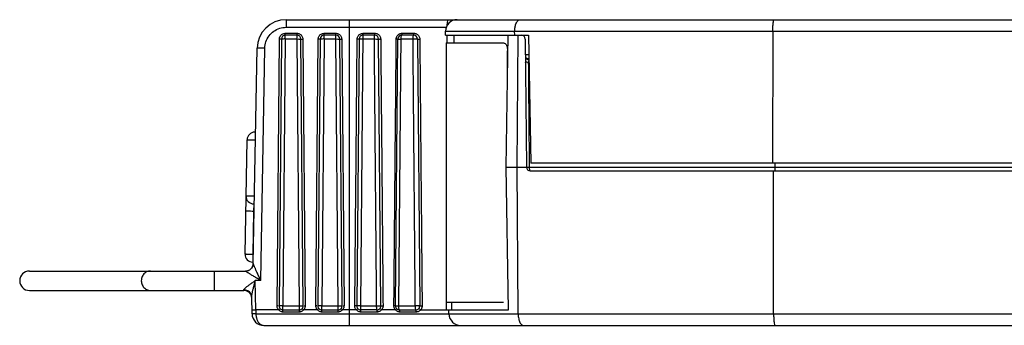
# Model space of a CAD drawing. Header units: inches. Extents: x 0 to 22, y 0 to 17.
# Tile 7 of 28: x 11 to 13.5, y 5.3 to 6.1. Entities that reach past the tile are written whole.
import ezdxf

# ---------------------------------------------------------------- set-up
doc = ezdxf.new("R2010")
doc.units = ezdxf.units.IN
doc.header["$LTSCALE"] = 1.21
doc.header["$MEASUREMENT"] = 0
doc.layers.get('0').update_dxf_attribs({"linetype": 'CONTINUOUS'})

msp = doc.modelspace()

# ---------------------------------------------------------------- linework, layer by layer
at = {"color": 7, "linetype": 'CONTINUOUS'}
for p, q in [((11.6719, 6.0858), (11.6719, 6.0662)), ((11.6719, 6.0858), (16.0825, 6.0858)), ((11.8347, 5.2978), (11.8347, 6.0858)), ((11.6719, 6.0662), (12.0843, 6.0662)), ((11.6486, 5.3479), (11.6546, 6.0359)), ((11.6596, 6.0359), (11.6536, 5.3479)), ((11.6696, 6.0359), (11.6636, 5.3479)), ((11.6696, 6.0359), (11.6696, 6.0507)), ((11.6696, 6.0507), (11.6998, 6.0507)), ((11.6998, 6.0458), (11.6696, 6.0458)), ((11.6998, 6.0359), (11.6696, 6.0359)), ((11.6998, 6.0359), (11.6998, 6.0507)), ((11.7058, 5.3479), (11.6998, 6.0359)), ((11.7158, 5.3479), (11.7098, 6.0359)), ((11.7148, 6.0359), (11.7208, 5.3479)), ((11.7486, 5.3479), (11.7546, 6.0359)), ((11.7596, 6.0359), (11.7536, 5.3479)), ((11.7696, 6.0359), (11.7636, 5.3479)), ((11.7696, 6.0359), (11.7696, 6.0507)), ((11.7696, 6.0507), (11.7998, 6.0507)), ((11.7998, 6.0458), (11.7696, 6.0458)), ((11.7998, 6.0359), (11.7696, 6.0359)), ((11.7998, 6.0359), (11.7998, 6.0507)), ((11.8058, 5.3479), (11.7998, 6.0359)), ((11.8158, 5.3479), (11.8098, 6.0359)), ((11.8148, 6.0359), (11.8208, 5.3479)), ((11.8596, 6.0359), (11.8536, 5.3479)), ((11.8989, 6.0359), (11.8691, 6.0359)), ((11.8998, 6.0458), (11.8696, 6.0458)), ((11.8698, 6.0507), (11.9002, 6.0507)), ((11.9158, 5.3479), (11.9098, 6.0359)), ((11.9536, 5.3479), (11.9596, 6.0359)), ((11.9977, 6.0359), (11.9679, 6.0359)), ((11.9998, 6.0458), (11.9696, 6.0458)), ((11.9704, 6.0507), (12.0008, 6.0507)), ((12.0098, 6.0359), (12.0158, 5.3479)), ((12.0821, 6.0458), (12.0822, 6.0561)), ((12.0821, 6.0458), (12.2961, 6.0458)), ((12.0822, 6.0561), (12.2602, 6.0561)), ((12.1043, 6.0258), (12.1045, 6.0458)), ((12.2386, 5.7058), (12.2436, 6.0458)), ((12.2602, 6.0564), (15.8286, 6.0564)), ((12.2603, 6.0458), (12.2602, 6.0561)), ((12.2663, 5.7058), (12.2689, 6.0458)), ((12.2875, 6.0359), (12.2904, 5.7057)), ((12.2961, 6.0458), (12.3019, 5.7158)), ((12.925, 6.0564), (12.9243, 5.7158)), ((11.5873, 5.4573), (11.5969, 6.0121)), ((11.6065, 5.4133), (11.6169, 6.0123)), ((12.0835, 6.0258), (12.0835, 5.3578)), ((12.0835, 6.0258), (12.2318, 6.0258)), ((12.242, 5.9393), (12.242, 6.0058)), ((12.2879, 5.9957), (12.297, 5.9957)), ((12.2922, 5.9858), (12.2917, 5.9859)), ((12.2917, 5.9859), (12.2917, 5.9859)), ((12.2917, 5.9859), (12.2942, 5.9857)), ((12.2925, 5.9858), (12.2922, 5.9858)), ((12.2924, 5.9858), (12.2972, 5.9858)), ((11.566, 5.4812), (11.5711, 5.7762)), ((11.5711, 5.7762), (11.5928, 5.7762)), ((12.244, 5.3378), (12.2386, 5.7058)), ((12.2386, 5.7058), (12.2903, 5.7058)), ((12.2692, 5.3273), (12.2663, 5.7058)), ((12.2985, 5.7057), (15.6345, 5.7057)), ((15.6325, 5.7158), (12.3019, 5.7158)), ((12.9305, 5.7158), (12.9305, 5.7057)), ((12.3004, 5.6958), (15.6346, 5.6958)), ((12.927, 5.3273), (12.9263, 5.6958)), ((11.5903, 5.6312), (11.5686, 5.6312)), ((11.5899, 5.6108), (11.5886, 5.6108)), ((11.5879, 5.5915), (11.586, 5.4801)), ((11.5896, 5.5915), (11.5879, 5.5915)), ((11.586, 5.4801), (11.586, 5.4608)), ((11.5877, 5.4801), (11.586, 5.4801)), ((11.5873, 5.4608), (11.586, 5.4608)), ((11.0108, 5.4378), (11.5673, 5.4378)), ((11.4865, 5.4378), (11.4865, 5.3878)), ((11.5673, 5.4377), (11.5673, 5.4378)), ((11.5938, 5.3378), (11.5925, 5.4133)), ((11.6065, 5.4133), (11.5925, 5.4133)), ((11.0108, 5.3878), (11.5632, 5.3878)), ((11.584, 5.3273), (11.5832, 5.371)), ((12.0835, 5.3578), (12.2318, 5.3578)), ((12.0983, 5.3378), (12.0985, 5.3578)), ((11.5938, 5.3378), (11.594, 5.3273)), ((11.6523, 5.3378), (11.5938, 5.3378)), ((11.594, 5.3273), (16.0845, 5.3273)), ((11.6636, 5.3329), (11.6636, 5.3479)), ((11.6636, 5.3479), (11.7058, 5.3479)), ((11.6636, 5.3378), (11.7058, 5.3378)), ((11.6636, 5.3329), (11.7058, 5.3329)), ((11.7058, 5.3329), (11.7058, 5.3479)), ((11.7523, 5.3378), (11.717, 5.3378)), ((11.7636, 5.3329), (11.7636, 5.3479)), ((11.7636, 5.3479), (11.8058, 5.3479)), ((11.7636, 5.3378), (11.8058, 5.3378)), ((11.7636, 5.3329), (11.8058, 5.3329)), ((11.8058, 5.3329), (11.8058, 5.3479)), ((11.8524, 5.3378), (11.817, 5.3378)), ((11.8632, 5.3479), (11.9049, 5.3479)), ((11.9058, 5.3378), (11.8636, 5.3378)), ((11.8638, 5.3329), (11.9062, 5.3329)), ((11.9531, 5.3378), (11.9175, 5.3378)), ((11.9619, 5.3479), (12.0036, 5.3479)), ((11.9636, 5.3378), (12.0058, 5.3378)), ((11.9644, 5.3329), (12.0068, 5.3329)), ((12.0182, 5.3378), (12.244, 5.3378)), ((12.0911, 5.3273), (12.0909, 5.3378)), ((11.614, 5.2978), (16.0845, 5.2978))]:
    msp.add_line(p, q, dxfattribs=at)
msp.add_lwpolyline([(12.2917, 5.9859), (12.2911, 5.9862), (12.2892, 5.9875)], dxfattribs=at)
for centre, radius, start, end in [((11.6719, 6.0108), 0.075, 89.9921, 179), ((12.1122, 6.0558), 0.03, 90, 179.5), ((11.6696, 6.0358), 0.01, 90, 179.5), ((11.6998, 6.0358), 0.01, 0.5, 90), ((11.7696, 6.0358), 0.01, 90, 179.5), ((11.7998, 6.0358), 0.01, 0.5, 90), ((11.8696, 6.0358), 0.01, 90, 179.5), ((11.8998, 6.0358), 0.01, 0.5, 90), ((11.9696, 6.0358), 0.01, 90, 179.5), ((11.9998, 6.0358), 0.01, 0.5, 90), ((12.2775, 6.0358), 0.01, 0.5, 90), ((11.5911, 5.7758), 0.02, 90, 179), ((12.3004, 5.7058), 0.01, 180.5, 270), ((11.5886, 5.6308), 0.02, 179, 270), ((11.586, 5.4808), 0.02, 179, 270), ((11.5673, 5.4578), 0.02, 270, 358.9994), ((11.0108, 5.4128), 0.025, 90, 270), ((11.5632, 5.3678), 0.02, 1, 90), ((11.614, 5.3278), 0.03, 181, 270), ((11.6636, 5.3478), 0.01, 179.5, 270), ((11.7058, 5.3478), 0.01, 270, 0.5), ((11.7636, 5.3478), 0.01, 179.5, 270), ((11.8058, 5.3478), 0.01, 270, 0.5), ((11.8636, 5.3478), 0.01, 179.5, 270), ((11.9058, 5.3478), 0.01, 270, 0.5), ((11.9636, 5.3478), 0.01, 179.5, 270), ((12.0058, 5.3478), 0.01, 270, 0.5), ((12.1211, 5.3278), 0.03, 181, 270)]:
    msp.add_arc(centre, radius, start, end, dxfattribs=at)
for points, knots in [([(12.0866, 6.0706), (12.0867, 6.0725), (12.0869, 6.0768), (12.0876, 6.0812), (12.0886, 6.0858), (12.0897, 6.0858)], [0, 0, 0, 0, 0.349471, 0.808642, 1, 1, 1, 1]), ([(12.2602, 6.0561), (12.2602, 6.0595), (12.2608, 6.0659), (12.2628, 6.0743), (12.2658, 6.0807), (12.2694, 6.0848), (12.2725, 6.0858), (12.2738, 6.0858)], [0, 0, 0, 0, 0.294142, 0.542339, 0.738618, 0.885658, 1, 1, 1, 1]), ([(12.925, 6.0564), (12.925, 6.0601), (12.9251, 6.067), (12.9256, 6.0766), (12.9266, 6.0816), (12.9272, 6.0858), (12.9281, 6.0858)], [0, 0, 0, 0, 0.379997, 0.700709, 0.915936, 1, 1, 1, 1]), ([(11.6169, 6.0123), (11.6171, 6.0179), (11.6191, 6.0293), (11.6271, 6.0446), (11.6394, 6.0566), (11.6549, 6.0644), (11.6663, 6.0662), (11.6719, 6.0662)], [0, 0, 0, 0, 0.199963, 0.399893, 0.599902, 0.799871, 1, 1, 1, 1]), ([(11.6546, 6.0359), (11.6546, 6.0367), (11.6547, 6.0384), (11.6554, 6.041), (11.6563, 6.0428), (11.6568, 6.0436)], [0, 0, 0, 0, 0.295239, 0.626577, 1, 1, 1, 1]), ([(11.6596, 6.0359), (11.6596, 6.0357), (11.6582, 6.0361), (11.657, 6.0357), (11.6554, 6.0359), (11.6546, 6.0359)], [0, 0, 0, 0, 0.134207, 0.500155, 1, 1, 1, 1]), ([(11.6568, 6.0436), (11.6574, 6.0446), (11.6589, 6.0465), (11.6618, 6.0488), (11.6642, 6.0498), (11.6655, 6.0502)], [0, 0, 0, 0, 0.307072, 0.642795, 1, 1, 1, 1]), ([(11.6696, 6.0359), (11.6679, 6.0359), (11.6647, 6.0363), (11.6623, 6.0354), (11.6596, 6.0364), (11.6596, 6.0359)], [0, 0, 0, 0, 0.499964, 0.865968, 1, 1, 1, 1]), ([(11.6998, 6.0507), (11.7006, 6.0507), (11.7023, 6.0506), (11.7049, 6.0499), (11.7067, 6.0491), (11.7075, 6.0486)], [0, 0, 0, 0, 0.295262, 0.626604, 1, 1, 1, 1]), ([(11.6998, 6.0359), (11.7014, 6.0359), (11.7046, 6.0363), (11.7071, 6.0354), (11.7098, 6.0364), (11.7098, 6.0359)], [0, 0, 0, 0, 0.499964, 0.865968, 1, 1, 1, 1]), ([(11.7075, 6.0486), (11.7085, 6.048), (11.7104, 6.0465), (11.7127, 6.0436), (11.7138, 6.0412), (11.7142, 6.04)], [0, 0, 0, 0, 0.307074, 0.642794, 1, 1, 1, 1]), ([(11.7098, 6.0359), (11.7098, 6.0357), (11.7111, 6.0361), (11.7123, 6.0357), (11.7139, 6.0359), (11.7148, 6.0359)], [0, 0, 0, 0, 0.134207, 0.500155, 1, 1, 1, 1]), ([(11.7546, 6.0359), (11.7546, 6.0367), (11.7547, 6.0384), (11.7554, 6.041), (11.7563, 6.0428), (11.7568, 6.0436)], [0, 0, 0, 0, 0.295239, 0.626577, 1, 1, 1, 1]), ([(11.7596, 6.0359), (11.7596, 6.0357), (11.7582, 6.0361), (11.757, 6.0357), (11.7554, 6.0359), (11.7546, 6.0359)], [0, 0, 0, 0, 0.134207, 0.500155, 1, 1, 1, 1]), ([(11.7568, 6.0436), (11.7574, 6.0446), (11.7589, 6.0465), (11.7618, 6.0488), (11.7642, 6.0498), (11.7655, 6.0502)], [0, 0, 0, 0, 0.307072, 0.642795, 1, 1, 1, 1]), ([(11.7696, 6.0359), (11.7679, 6.0359), (11.7647, 6.0363), (11.7623, 6.0354), (11.7596, 6.0364), (11.7596, 6.0359)], [0, 0, 0, 0, 0.499964, 0.865968, 1, 1, 1, 1]), ([(11.7998, 6.0507), (11.8006, 6.0507), (11.8023, 6.0506), (11.8049, 6.0499), (11.8067, 6.0491), (11.8075, 6.0486)], [0, 0, 0, 0, 0.295262, 0.626604, 1, 1, 1, 1]), ([(11.7998, 6.0359), (11.8014, 6.0359), (11.8046, 6.0363), (11.8071, 6.0354), (11.8098, 6.0364), (11.8098, 6.0359)], [0, 0, 0, 0, 0.499964, 0.865968, 1, 1, 1, 1]), ([(11.8075, 6.0486), (11.8085, 6.048), (11.8104, 6.0465), (11.8127, 6.0436), (11.8138, 6.0412), (11.8142, 6.04)], [0, 0, 0, 0, 0.307074, 0.642794, 1, 1, 1, 1]), ([(11.8098, 6.0359), (11.8098, 6.0357), (11.8111, 6.0361), (11.8123, 6.0357), (11.8139, 6.0359), (11.8148, 6.0359)], [0, 0, 0, 0, 0.134207, 0.500155, 1, 1, 1, 1]), ([(11.8487, 5.3479), (11.8493, 5.4245), (11.8507, 5.5776), (11.8527, 5.8069), (11.854, 5.9596), (11.8547, 6.0359)], [0, 0, 0, 0, 0.334161, 0.667494, 1, 1, 1, 1]), ([(11.8547, 6.0359), (11.8547, 6.0367), (11.8549, 6.0384), (11.8556, 6.041), (11.8564, 6.0428), (11.857, 6.0436)], [0, 0, 0, 0, 0.295171, 0.626467, 1, 1, 1, 1]), ([(11.8596, 6.0359), (11.8596, 6.0357), (11.8583, 6.0361), (11.8571, 6.0357), (11.8555, 6.0359), (11.8547, 6.0359)], [0, 0, 0, 0, 0.133411, 0.498269, 1, 1, 1, 1]), ([(11.857, 6.0436), (11.8576, 6.0446), (11.8591, 6.0465), (11.862, 6.0488), (11.8644, 6.0498), (11.8657, 6.0502)], [0, 0, 0, 0, 0.306686, 0.642414, 1, 1, 1, 1]), ([(11.8691, 6.0359), (11.8675, 6.0359), (11.8645, 6.0362), (11.8621, 6.0354), (11.8596, 6.0363), (11.8596, 6.0359)], [0, 0, 0, 0, 0.503299, 0.867377, 1, 1, 1, 1]), ([(11.8691, 6.0359), (11.8685, 5.9596), (11.8672, 5.8068), (11.8652, 5.5774), (11.8639, 5.4245), (11.8632, 5.3479)], [0, 0, 0, 0, 0.332907, 0.66624, 1, 1, 1, 1]), ([(11.8696, 6.0458), (11.8691, 6.0458), (11.8697, 6.0432), (11.869, 6.0407), (11.8691, 6.0375), (11.8691, 6.0359)], [0, 0, 0, 0, 0.13465, 0.507737, 1, 1, 1, 1]), ([(11.8696, 6.0458), (11.8698, 6.0458), (11.8695, 6.0471), (11.8699, 6.0484), (11.8698, 6.0499), (11.8698, 6.0507)], [0, 0, 0, 0, 0.134884, 0.499702, 1, 1, 1, 1]), ([(11.8989, 6.0359), (11.8989, 6.0375), (11.8989, 6.0407), (11.8995, 6.0432), (11.8993, 6.0458), (11.8998, 6.0458)], [0, 0, 0, 0, 0.488366, 0.86189, 1, 1, 1, 1]), ([(11.8989, 6.0359), (11.9007, 6.0359), (11.9042, 6.0363), (11.9068, 6.0354), (11.9098, 6.0364), (11.9098, 6.0359)], [0, 0, 0, 0, 0.493391, 0.863179, 1, 1, 1, 1]), ([(11.9049, 5.3479), (11.9042, 5.4245), (11.9029, 5.5774), (11.9009, 5.8068), (11.8996, 5.9596), (11.8989, 6.0359)], [0, 0, 0, 0, 0.33376, 0.667093, 1, 1, 1, 1]), ([(11.8998, 6.0458), (11.9, 6.0458), (11.8999, 6.0471), (11.9002, 6.0484), (11.9002, 6.0499), (11.9002, 6.0507)], [0, 0, 0, 0, 0.138427, 0.502213, 1, 1, 1, 1]), ([(11.9002, 6.0507), (11.901, 6.0507), (11.9027, 6.0506), (11.9044, 6.0502), (11.9052, 6.0499)], [0, 0, 0, 0, 0.471004, 1, 1, 1, 1]), ([(11.9052, 6.0499), (11.9062, 6.0495), (11.9081, 6.0486), (11.9109, 6.0465), (11.9132, 6.0436), (11.9143, 6.0412), (11.9146, 6.04)], [0, 0, 0, 0, 0.216085, 0.457146, 0.720346, 1, 1, 1, 1]), ([(11.9098, 6.0359), (11.9098, 6.0357), (11.9113, 6.0362), (11.9126, 6.0357), (11.9144, 6.0359), (11.9153, 6.0359)], [0, 0, 0, 0, 0.137612, 0.508177, 1, 1, 1, 1]), ([(11.9153, 6.0359), (11.9159, 5.9592), (11.9173, 5.8061), (11.9193, 5.5768), (11.9206, 5.4241), (11.9213, 5.3479)], [0, 0, 0, 0, 0.33433, 0.667663, 1, 1, 1, 1]), ([(11.9493, 5.3479), (11.95, 5.4245), (11.9513, 5.5775), (11.9533, 5.8069), (11.9547, 5.9596), (11.9553, 6.0359)], [0, 0, 0, 0, 0.334075, 0.667409, 1, 1, 1, 1]), ([(11.9553, 6.0359), (11.9553, 6.0366), (11.9555, 6.0381), (11.956, 6.0405), (11.9567, 6.042), (11.9571, 6.0428)], [0, 0, 0, 0, 0.307499, 0.641391, 1, 1, 1, 1]), ([(11.9596, 6.0359), (11.9596, 6.0357), (11.9585, 6.0361), (11.9574, 6.0357), (11.9561, 6.0359), (11.9553, 6.0359)], [0, 0, 0, 0, 0.129675, 0.489366, 1, 1, 1, 1]), ([(11.9571, 6.0428), (11.9575, 6.0435), (11.9584, 6.045), (11.9602, 6.0468), (11.962, 6.0483), (11.964, 6.0494), (11.966, 6.0502), (11.9674, 6.0505), (11.9681, 6.0506)], [0, 0, 0, 0, 0.187232, 0.368437, 0.536579, 0.693812, 0.846115, 1, 1, 1, 1]), ([(11.9596, 6.0359), (11.9596, 6.0363), (11.9618, 6.0355), (11.9638, 6.0362), (11.9665, 6.0359), (11.9679, 6.0359)], [0, 0, 0, 0, 0.128879, 0.487791, 1, 1, 1, 1]), ([(11.9619, 5.3479), (11.9626, 5.4245), (11.9639, 5.5774), (11.9659, 5.8068), (11.9672, 5.9596), (11.9679, 6.0359)], [0, 0, 0, 0, 0.33376, 0.667093, 1, 1, 1, 1]), ([(11.9679, 6.0359), (11.9679, 6.0376), (11.968, 6.0406), (11.9685, 6.0435), (11.9691, 6.0458), (11.9696, 6.0458)], [0, 0, 0, 0, 0.480367, 0.846599, 1, 1, 1, 1]), ([(11.9696, 6.0458), (11.9698, 6.0458), (11.9701, 6.047), (11.9704, 6.0484), (11.9704, 6.0499), (11.9704, 6.0507)], [0, 0, 0, 0, 0.153126, 0.512781, 1, 1, 1, 1]), ([(11.9998, 6.0458), (11.9992, 6.0458), (11.9983, 6.0436), (11.9979, 6.0406), (11.9977, 6.0375), (11.9977, 6.0359)], [0, 0, 0, 0, 0.161419, 0.529754, 1, 1, 1, 1]), ([(12.0098, 6.0359), (12.0098, 6.0365), (12.0064, 6.0353), (12.0034, 6.0363), (11.9996, 6.0359), (11.9977, 6.0359)], [0, 0, 0, 0, 0.141596, 0.517766, 1, 1, 1, 1]), ([(11.9977, 6.0359), (11.9983, 5.9596), (11.9997, 5.8068), (12.0016, 5.5774), (12.0029, 5.4245), (12.0036, 5.3479)], [0, 0, 0, 0, 0.332907, 0.66624, 1, 1, 1, 1]), ([(11.9998, 6.0458), (12, 6.0458), (12.0004, 6.0469), (12.0007, 6.0484), (12.0008, 6.0499), (12.0008, 6.0507)], [0, 0, 0, 0, 0.161468, 0.518888, 1, 1, 1, 1]), ([(12.0008, 6.0507), (12.0016, 6.0507), (12.0033, 6.0506), (12.0049, 6.0502), (12.0058, 6.0499)], [0, 0, 0, 0, 0.469864, 1, 1, 1, 1]), ([(12.0058, 6.0499), (12.0068, 6.0496), (12.0087, 6.0486), (12.0115, 6.0465), (12.0138, 6.0436), (12.0149, 6.0413), (12.0153, 6.04)], [0, 0, 0, 0, 0.21559, 0.456748, 0.720215, 1, 1, 1, 1]), ([(12.0098, 6.0359), (12.0098, 6.0356), (12.0115, 6.0362), (12.013, 6.0357), (12.0149, 6.0359), (12.0159, 6.0359)], [0, 0, 0, 0, 0.142396, 0.519341, 1, 1, 1, 1]), ([(12.0159, 6.0359), (12.0165, 5.9592), (12.0179, 5.806), (12.0199, 5.5767), (12.0213, 5.4241), (12.0219, 5.3479)], [0, 0, 0, 0, 0.33447, 0.667802, 1, 1, 1, 1]), ([(11.6169, 6.0123), (11.6144, 6.0122), (11.6098, 6.0121), (11.6031, 6.0126), (11.6001, 6.0116), (11.5969, 6.0126), (11.5969, 6.0121)], [0, 0, 0, 0, 0.382743, 0.707069, 0.923748, 1, 1, 1, 1]), ([(12.2318, 6.0258), (12.2327, 6.0258), (12.2346, 6.0253), (12.2371, 6.0231), (12.2392, 6.0198), (12.2408, 6.0157), (12.2418, 6.0109), (12.242, 6.0075), (12.242, 6.0058)], [0, 0, 0, 0, 0.110942, 0.243284, 0.400219, 0.582691, 0.788027, 1, 1, 1, 1]), ([(12.2879, 5.9892), (12.2879, 5.9881), (12.2889, 5.9857), (12.2909, 5.9843), (12.2921, 5.9837)], [0, 0, 0, 0, 0.457287, 1, 1, 1, 1]), ([(12.2954, 5.9853), (12.2957, 5.9852), (12.2962, 5.9848), (12.2965, 5.9842), (12.2966, 5.9839)], [0, 0, 0, 0, 0.510061, 1, 1, 1, 1]), ([(12.2962, 5.9759), (12.2948, 5.9759), (12.2921, 5.9756), (12.2901, 5.9763), (12.288, 5.9756), (12.288, 5.9759)], [0, 0, 0, 0, 0.513072, 0.871481, 1, 1, 1, 1]), ([(12.2985, 5.7158), (12.2982, 5.7425), (12.2977, 5.7992), (12.297, 5.8859), (12.2964, 5.9459), (12.2962, 5.9759)], [0, 0, 0, 0, 0.30764, 0.653861, 1, 1, 1, 1]), ([(12.2965, 5.9826), (12.2965, 5.9822), (12.2964, 5.9813), (12.2963, 5.9803), (12.2963, 5.9798)], [0, 0, 0, 0, 0.447127, 1, 1, 1, 1]), ([(12.2904, 5.7057), (12.2904, 5.7057), (12.291, 5.7059), (12.2917, 5.7056), (12.2934, 5.7058), (12.2957, 5.7057), (12.2975, 5.7057), (12.2985, 5.7057)], [0, 0, 0, 0, 0.033806, 0.143952, 0.341201, 0.629491, 1, 1, 1, 1]), ([(12.3004, 5.6958), (12.2998, 5.6958), (12.2991, 5.6982), (12.2987, 5.7011), (12.2985, 5.7041), (12.2985, 5.7057)], [0, 0, 0, 0, 0.158571, 0.522991, 1, 1, 1, 1]), ([(12.9305, 5.7057), (12.9305, 5.7041), (12.9305, 5.701), (12.93, 5.6984), (12.93, 5.6958), (12.9295, 5.6958)], [0, 0, 0, 0, 0.496107, 0.858948, 1, 1, 1, 1]), ([(11.5886, 5.6108), (11.5886, 5.6106), (11.5886, 5.6098), (11.5885, 5.6079), (11.5884, 5.6049), (11.5883, 5.601), (11.5881, 5.5965), (11.588, 5.5932), (11.5879, 5.5915)], [0, 0, 0, 0, 0.0338, 0.132899, 0.290719, 0.496981, 0.738597, 1, 1, 1, 1]), ([(11.5879, 5.5915), (11.5854, 5.5916), (11.5808, 5.5918), (11.5741, 5.5917), (11.571, 5.5926), (11.5679, 5.5921), (11.5679, 5.5926)], [0, 0, 0, 0, 0.382053, 0.70607, 0.922826, 1, 1, 1, 1]), ([(11.586, 5.4801), (11.5839, 5.4802), (11.58, 5.4802), (11.5748, 5.4805), (11.5701, 5.4805), (11.568, 5.4811), (11.566, 5.4808), (11.566, 5.4812)], [0, 0, 0, 0, 0.303503, 0.582307, 0.806144, 0.949475, 1, 1, 1, 1]), ([(11.5949, 5.4387), (11.5943, 5.4399), (11.5933, 5.4422), (11.5919, 5.4454), (11.5907, 5.4481), (11.5897, 5.4505), (11.5889, 5.4524), (11.5883, 5.454), (11.5878, 5.4552), (11.5875, 5.4561), (11.5873, 5.4568), (11.5873, 5.4571), (11.5873, 5.4573)], [0, 0, 0, 0, 0.198033, 0.372038, 0.521965, 0.647946, 0.751116, 0.833258, 0.896608, 0.943906, 0.977815, 1, 1, 1, 1]), ([(11.3225, 5.4378), (11.319, 5.4378), (11.3118, 5.4361), (11.3033, 5.4288), (11.2987, 5.4185), (11.2987, 5.4071), (11.3033, 5.3968), (11.3118, 5.3896), (11.319, 5.3878), (11.3225, 5.3878)], [0, 0, 0, 0, 0.139134, 0.281104, 0.426528, 0.573468, 0.718896, 0.860865, 1, 1, 1, 1]), ([(11.6065, 5.4133), (11.6046, 5.4144), (11.601, 5.4166), (11.5957, 5.4197), (11.591, 5.4225), (11.5868, 5.4251), (11.583, 5.4274), (11.5797, 5.4294), (11.5768, 5.4312), (11.5743, 5.4327), (11.5723, 5.434), (11.5706, 5.4351), (11.5694, 5.4359), (11.5684, 5.4366), (11.5678, 5.4371), (11.5674, 5.4374), (11.5673, 5.4376), (11.5673, 5.4377)], [0, 0, 0, 0, 0.143653, 0.274459, 0.393154, 0.500038, 0.595366, 0.679565, 0.753055, 0.815799, 0.867866, 0.909765, 0.942299, 0.966467, 0.983456, 0.99437, 1, 1, 1, 1]), ([(11.6065, 5.4133), (11.6056, 5.4153), (11.6038, 5.4192), (11.6012, 5.4248), (11.5989, 5.4298), (11.5968, 5.4344), (11.5955, 5.4373), (11.5949, 5.4387)], [0, 0, 0, 0, 0.240624, 0.459868, 0.65912, 0.838996, 1, 1, 1, 1]), ([(11.5678, 5.3951), (11.5684, 5.3957), (11.5699, 5.3969), (11.5724, 5.3989), (11.5752, 5.401), (11.5785, 5.4034), (11.582, 5.4059), (11.5856, 5.4085), (11.5891, 5.4109), (11.5914, 5.4125), (11.5925, 5.4133)], [0, 0, 0, 0, 0.087008, 0.18807, 0.305533, 0.438945, 0.582434, 0.728778, 0.870449, 1, 1, 1, 1]), ([(11.5852, 5.3841), (11.5855, 5.3852), (11.586, 5.3876), (11.587, 5.3915), (11.588, 5.3957), (11.5891, 5.4002), (11.5903, 5.4047), (11.5914, 5.4091), (11.5921, 5.4119), (11.5925, 5.4133)], [0, 0, 0, 0, 0.116031, 0.247802, 0.394865, 0.551048, 0.709001, 0.861158, 1, 1, 1, 1]), ([(11.5632, 5.3894), (11.5632, 5.3897), (11.5634, 5.3903), (11.5639, 5.3912), (11.5649, 5.3924), (11.5662, 5.3937), (11.5672, 5.3946), (11.5678, 5.3951)], [0, 0, 0, 0, 0.102276, 0.247925, 0.444987, 0.695564, 1, 1, 1, 1]), ([(11.5632, 5.3878), (11.5632, 5.388), (11.5632, 5.3885), (11.5632, 5.389), (11.5632, 5.3894)], [0, 0, 0, 0, 0.252709, 1, 1, 1, 1]), ([(11.5832, 5.371), (11.5832, 5.3715), (11.5832, 5.3724), (11.5834, 5.3741), (11.5837, 5.3761), (11.5839, 5.3776), (11.5841, 5.3784)], [0, 0, 0, 0, 0.176465, 0.402106, 0.676974, 1, 1, 1, 1]), ([(11.5841, 5.3784), (11.5842, 5.3793), (11.5846, 5.3812), (11.585, 5.3831), (11.5852, 5.3841)], [0, 0, 0, 0, 0.469997, 1, 1, 1, 1]), ([(11.5838, 5.3377), (11.5842, 5.3377), (11.5859, 5.3377), (11.5892, 5.3377), (11.5921, 5.3378), (11.5938, 5.3378)], [0, 0, 0, 0, 0.13389, 0.499859, 1, 1, 1, 1]), ([(11.594, 5.3273), (11.5923, 5.3273), (11.5891, 5.327), (11.5866, 5.3277), (11.584, 5.3269), (11.584, 5.3273)], [0, 0, 0, 0, 0.499856, 0.865798, 1, 1, 1, 1]), ([(11.594, 5.3273), (11.594, 5.3262), (11.5941, 5.324), (11.5945, 5.3208), (11.5951, 5.3176), (11.596, 5.3144), (11.5973, 5.3111), (11.5989, 5.3078), (11.601, 5.3048), (11.6036, 5.302), (11.6066, 5.2998), (11.6101, 5.2982), (11.6126, 5.2978), (11.614, 5.2978)], [0, 0, 0, 0, 0.086003, 0.167029, 0.249444, 0.335098, 0.42485, 0.5184, 0.613639, 0.708681, 0.803591, 0.899639, 1, 1, 1, 1]), ([(11.6523, 5.3378), (11.6516, 5.3387), (11.6502, 5.3406), (11.6493, 5.3429), (11.649, 5.3441)], [0, 0, 0, 0, 0.479437, 1, 1, 1, 1]), ([(11.6525, 5.3378), (11.6531, 5.3371), (11.6545, 5.3358), (11.6571, 5.3343), (11.6591, 5.3336), (11.6602, 5.3333)], [0, 0, 0, 0, 0.307064, 0.641885, 1, 1, 1, 1]), ([(11.6636, 5.3479), (11.6619, 5.3479), (11.6587, 5.3483), (11.6566, 5.3475), (11.6549, 5.348)], [0, 0, 0, 0, 0.577347, 1, 1, 1, 1]), ([(11.7058, 5.3479), (11.7074, 5.3479), (11.7106, 5.3483), (11.7127, 5.3475), (11.7144, 5.348)], [0, 0, 0, 0, 0.577347, 1, 1, 1, 1]), ([(11.7058, 5.3329), (11.7065, 5.3329), (11.7079, 5.333), (11.7102, 5.3335), (11.7117, 5.3341), (11.7124, 5.3345)], [0, 0, 0, 0, 0.304025, 0.636108, 1, 1, 1, 1]), ([(11.7208, 5.3479), (11.7208, 5.3471), (11.7207, 5.3455), (11.7201, 5.343), (11.7193, 5.3413), (11.7189, 5.3405)], [0, 0, 0, 0, 0.296755, 0.628116, 1, 1, 1, 1]), ([(11.7523, 5.3378), (11.7516, 5.3387), (11.7502, 5.3406), (11.7493, 5.3429), (11.749, 5.3441)], [0, 0, 0, 0, 0.479437, 1, 1, 1, 1]), ([(11.7525, 5.3378), (11.7531, 5.3371), (11.7545, 5.3358), (11.7571, 5.3343), (11.7591, 5.3336), (11.7602, 5.3333)], [0, 0, 0, 0, 0.307064, 0.641885, 1, 1, 1, 1]), ([(11.7636, 5.3479), (11.7619, 5.3479), (11.7587, 5.3483), (11.7566, 5.3475), (11.7549, 5.348)], [0, 0, 0, 0, 0.577347, 1, 1, 1, 1]), ([(11.8058, 5.3479), (11.8074, 5.3479), (11.8106, 5.3483), (11.8127, 5.3475), (11.8144, 5.348)], [0, 0, 0, 0, 0.577347, 1, 1, 1, 1]), ([(11.8058, 5.3329), (11.8065, 5.3329), (11.8079, 5.333), (11.8102, 5.3335), (11.8117, 5.3341), (11.8124, 5.3345)], [0, 0, 0, 0, 0.304025, 0.636108, 1, 1, 1, 1]), ([(11.8208, 5.3479), (11.8208, 5.3471), (11.8207, 5.3455), (11.8201, 5.343), (11.8193, 5.3413), (11.8189, 5.3405)], [0, 0, 0, 0, 0.296755, 0.628116, 1, 1, 1, 1]), ([(11.8524, 5.3378), (11.8517, 5.3387), (11.8503, 5.3406), (11.8494, 5.3429), (11.8491, 5.3441)], [0, 0, 0, 0, 0.47974, 1, 1, 1, 1]), ([(11.8536, 5.3479), (11.8536, 5.3477), (11.8523, 5.3481), (11.8517, 5.3479), (11.8511, 5.3479)], [0, 0, 0, 0, 0.267917, 1, 1, 1, 1]), ([(11.8526, 5.3378), (11.8532, 5.3371), (11.8547, 5.3358), (11.8573, 5.3343), (11.8593, 5.3336), (11.8603, 5.3333)], [0, 0, 0, 0, 0.306642, 0.641463, 1, 1, 1, 1]), ([(11.8632, 5.3479), (11.8616, 5.3479), (11.8585, 5.3482), (11.8565, 5.3475), (11.8549, 5.3479)], [0, 0, 0, 0, 0.57978, 1, 1, 1, 1]), ([(11.8632, 5.3479), (11.8632, 5.3463), (11.863, 5.343), (11.8637, 5.3409), (11.8634, 5.3392)], [0, 0, 0, 0, 0.56817, 1, 1, 1, 1]), ([(11.8638, 5.3329), (11.8638, 5.3337), (11.8639, 5.3353), (11.8635, 5.3365), (11.8638, 5.3378), (11.8636, 5.3378)], [0, 0, 0, 0, 0.500602, 0.865545, 1, 1, 1, 1]), ([(11.9049, 5.3479), (11.9067, 5.3479), (11.9101, 5.3483), (11.9124, 5.3475), (11.9143, 5.348)], [0, 0, 0, 0, 0.570994, 1, 1, 1, 1]), ([(11.9058, 5.3378), (11.9053, 5.3378), (11.9053, 5.3391), (11.9053, 5.3401), (11.9053, 5.3405)], [0, 0, 0, 0, 0.566526, 1, 1, 1, 1]), ([(11.9062, 5.3329), (11.9062, 5.3337), (11.9062, 5.3353), (11.906, 5.3366), (11.906, 5.3378), (11.9058, 5.3378)], [0, 0, 0, 0, 0.496996, 0.860459, 1, 1, 1, 1]), ([(11.9062, 5.3329), (11.9071, 5.3329), (11.909, 5.3331), (11.9108, 5.3336), (11.9117, 5.334)], [0, 0, 0, 0, 0.471854, 1, 1, 1, 1]), ([(11.9158, 5.3479), (11.9158, 5.3477), (11.9173, 5.3482), (11.918, 5.3479), (11.9186, 5.3479)], [0, 0, 0, 0, 0.27103, 1, 1, 1, 1]), ([(11.9213, 5.3479), (11.9213, 5.3471), (11.9212, 5.3455), (11.9206, 5.343), (11.9199, 5.3413), (11.9194, 5.3404)], [0, 0, 0, 0, 0.296948, 0.628338, 1, 1, 1, 1]), ([(11.9531, 5.3378), (11.9525, 5.3384), (11.9515, 5.3397), (11.9503, 5.3421), (11.9498, 5.3438), (11.9496, 5.3448)], [0, 0, 0, 0, 0.296881, 0.634341, 1, 1, 1, 1]), ([(11.9536, 5.3479), (11.9536, 5.3477), (11.9525, 5.3481), (11.9519, 5.3479), (11.9515, 5.3479)], [0, 0, 0, 0, 0.265099, 1, 1, 1, 1]), ([(11.9532, 5.3378), (11.9538, 5.3371), (11.9553, 5.3358), (11.9579, 5.3343), (11.9599, 5.3336), (11.961, 5.3333)], [0, 0, 0, 0, 0.306682, 0.641391, 1, 1, 1, 1]), ([(11.9536, 5.3479), (11.9536, 5.3483), (11.9558, 5.3475), (11.9568, 5.3478), (11.9577, 5.3479)], [0, 0, 0, 0, 0.264345, 1, 1, 1, 1]), ([(11.9636, 5.3378), (11.9631, 5.3378), (11.9625, 5.3403), (11.9623, 5.3418), (11.9622, 5.3429)], [0, 0, 0, 0, 0.293179, 1, 1, 1, 1]), ([(11.9644, 5.3329), (11.9644, 5.3337), (11.9643, 5.3353), (11.9641, 5.3367), (11.9638, 5.3378), (11.9636, 5.3378)], [0, 0, 0, 0, 0.487971, 0.847908, 1, 1, 1, 1]), ([(12.0036, 5.3479), (12.0036, 5.3463), (12.0038, 5.3432), (12.0043, 5.3401), (12.0052, 5.3378), (12.0058, 5.3378)], [0, 0, 0, 0, 0.468239, 0.836373, 1, 1, 1, 1]), ([(12.0068, 5.3329), (12.0068, 5.3337), (12.0067, 5.3352), (12.0065, 5.3365), (12.0063, 5.3372)], [0, 0, 0, 0, 0.573254, 1, 1, 1, 1]), ([(12.0068, 5.3329), (12.0077, 5.3329), (12.0096, 5.3331), (12.0114, 5.3336), (12.0123, 5.3339)], [0, 0, 0, 0, 0.470461, 1, 1, 1, 1]), ([(12.0158, 5.3479), (12.0158, 5.3485), (12.0124, 5.3473), (12.0108, 5.3478), (12.0095, 5.348)], [0, 0, 0, 0, 0.273738, 1, 1, 1, 1]), ([(12.0158, 5.3479), (12.0158, 5.3476), (12.0175, 5.3482), (12.0183, 5.3479), (12.019, 5.3479)], [0, 0, 0, 0, 0.274504, 1, 1, 1, 1]), ([(12.0219, 5.3479), (12.0219, 5.3471), (12.0218, 5.3455), (12.0212, 5.3429), (12.0205, 5.3413), (12.02, 5.3404)], [0, 0, 0, 0, 0.298135, 0.629807, 1, 1, 1, 1]), ([(12.2692, 5.3273), (12.2693, 5.3231), (12.27, 5.3156), (12.2729, 5.3061), (12.277, 5.2997), (12.2811, 5.2978), (12.2828, 5.2978)], [0, 0, 0, 0, 0.359164, 0.646128, 0.852421, 1, 1, 1, 1]), ([(12.927, 5.3273), (12.927, 5.3235), (12.9272, 5.3167), (12.9277, 5.307), (12.9287, 5.302), (12.9293, 5.2978), (12.9301, 5.2978)], [0, 0, 0, 0, 0.379998, 0.700711, 0.915939, 1, 1, 1, 1])]:
    msp.add_open_spline(points, degree=3, knots=knots, dxfattribs=at)
for points in [[(11.6655, 6.0502), (11.6668, 6.0506), (11.6682, 6.0507), (11.6696, 6.0507)], [(11.7142, 6.04), (11.7145, 6.0386), (11.7147, 6.0373), (11.7148, 6.0359)], [(11.7655, 6.0502), (11.7668, 6.0506), (11.7682, 6.0507), (11.7696, 6.0507)], [(11.8142, 6.04), (11.8145, 6.0386), (11.8147, 6.0373), (11.8148, 6.0359)], [(11.8657, 6.0502), (11.867, 6.0506), (11.8684, 6.0507), (11.8698, 6.0507)], [(11.9146, 6.04), (11.915, 6.0386), (11.9152, 6.0373), (11.9153, 6.0359)], [(11.9681, 6.0506), (11.9685, 6.0506), (11.9689, 6.0507), (11.9692, 6.0507)], [(11.9692, 6.0507), (11.9696, 6.0507), (11.97, 6.0507), (11.9704, 6.0507)], [(12.0153, 6.04), (12.0157, 6.0386), (12.0159, 6.0373), (12.0159, 6.0359)], [(12.0864, 6.0258), (12.0864, 6.0325), (12.0864, 6.0392), (12.0864, 6.0458)], [(12.2921, 5.9837), (12.2935, 5.9831), (12.295, 5.9827), (12.2965, 5.9826)], [(12.2925, 5.9858), (12.2928, 5.9858), (12.2931, 5.9858), (12.2933, 5.9858)], [(12.2933, 5.9858), (12.2936, 5.9858), (12.2939, 5.9857), (12.2942, 5.9857)], [(12.2942, 5.9857), (12.2946, 5.9856), (12.295, 5.9855), (12.2954, 5.9853)], [(12.2963, 5.9798), (12.2962, 5.9792), (12.2962, 5.9786), (12.2962, 5.978)], [(12.2962, 5.978), (12.2962, 5.9773), (12.2962, 5.9766), (12.2962, 5.9759)], [(12.2985, 5.7057), (12.2985, 5.7091), (12.2985, 5.7124), (12.2985, 5.7158)], [(11.5873, 5.4573), (11.5872, 5.4539), (11.5862, 5.4504), (11.5845, 5.4475)], [(11.5772, 5.4403), (11.5741, 5.4386), (11.5707, 5.4377), (11.5673, 5.4377)], [(11.5845, 5.4475), (11.5827, 5.4445), (11.5802, 5.442), (11.5772, 5.4403)], [(11.5731, 5.387), (11.5701, 5.3886), (11.5666, 5.3894), (11.5632, 5.3894)], [(11.5804, 5.3803), (11.5786, 5.3831), (11.5761, 5.3854), (11.5731, 5.387)], [(11.5832, 5.371), (11.5831, 5.3742), (11.5821, 5.3775), (11.5804, 5.3803)], [(12.0845, 5.3378), (12.0845, 5.3445), (12.0845, 5.3512), (12.0845, 5.3578)], [(11.649, 5.3441), (11.6487, 5.3453), (11.6486, 5.3466), (11.6486, 5.3479)], [(11.6511, 5.3479), (11.6503, 5.3478), (11.6494, 5.3479), (11.6486, 5.3479)], [(11.6543, 5.3395), (11.6537, 5.339), (11.6531, 5.3384), (11.6525, 5.3378)], [(11.6549, 5.348), (11.6543, 5.3481), (11.6536, 5.3484), (11.6536, 5.3479)], [(11.6556, 5.3407), (11.6552, 5.3403), (11.6547, 5.3399), (11.6543, 5.3395)], [(11.6561, 5.3412), (11.656, 5.341), (11.6558, 5.3409), (11.6556, 5.3407)], [(11.6602, 5.3333), (11.6613, 5.3331), (11.6624, 5.3329), (11.6636, 5.3329)], [(11.7124, 5.3345), (11.7132, 5.3349), (11.714, 5.3354), (11.7147, 5.3359)], [(11.7132, 5.3412), (11.7134, 5.341), (11.7135, 5.3409), (11.7137, 5.3407)], [(11.7137, 5.3407), (11.7142, 5.3403), (11.7146, 5.3399), (11.7151, 5.3395)], [(11.7144, 5.348), (11.715, 5.3481), (11.7158, 5.3484), (11.7158, 5.3479)], [(11.7147, 5.3359), (11.7155, 5.3365), (11.7162, 5.3371), (11.7169, 5.3378)], [(11.7151, 5.3395), (11.7157, 5.3389), (11.7164, 5.3384), (11.717, 5.3378)], [(11.7189, 5.3405), (11.7183, 5.3395), (11.7177, 5.3386), (11.717, 5.3378)], [(11.7183, 5.3479), (11.719, 5.3478), (11.7199, 5.3479), (11.7208, 5.3479)], [(11.749, 5.3441), (11.7487, 5.3453), (11.7486, 5.3466), (11.7486, 5.3479)], [(11.7511, 5.3479), (11.7503, 5.3478), (11.7494, 5.3479), (11.7486, 5.3479)], [(11.7543, 5.3395), (11.7537, 5.339), (11.7531, 5.3384), (11.7525, 5.3378)], [(11.7549, 5.348), (11.7543, 5.3481), (11.7536, 5.3484), (11.7536, 5.3479)], [(11.7556, 5.3407), (11.7552, 5.3403), (11.7547, 5.3399), (11.7543, 5.3395)], [(11.7561, 5.3412), (11.756, 5.341), (11.7558, 5.3409), (11.7556, 5.3407)], [(11.7602, 5.3333), (11.7613, 5.3331), (11.7624, 5.3329), (11.7636, 5.3329)], [(11.8124, 5.3345), (11.8132, 5.3349), (11.814, 5.3354), (11.8147, 5.3359)], [(11.8132, 5.3412), (11.8134, 5.341), (11.8135, 5.3409), (11.8137, 5.3407)], [(11.8137, 5.3407), (11.8142, 5.3403), (11.8146, 5.3399), (11.8151, 5.3395)], [(11.8144, 5.348), (11.815, 5.3481), (11.8158, 5.3484), (11.8158, 5.3479)], [(11.8147, 5.3359), (11.8155, 5.3365), (11.8162, 5.3371), (11.8169, 5.3378)], [(11.8151, 5.3395), (11.8157, 5.3389), (11.8164, 5.3384), (11.817, 5.3378)], [(11.8189, 5.3405), (11.8183, 5.3395), (11.8177, 5.3386), (11.817, 5.3378)], [(11.8183, 5.3479), (11.819, 5.3478), (11.8199, 5.3479), (11.8208, 5.3479)], [(11.8511, 5.3479), (11.8504, 5.3478), (11.8495, 5.3479), (11.8487, 5.3479)], [(11.8491, 5.3441), (11.8488, 5.3453), (11.8487, 5.3466), (11.8487, 5.3479)], [(11.8543, 5.3395), (11.8539, 5.3389), (11.8532, 5.3384), (11.8526, 5.3378)], [(11.8549, 5.3479), (11.8543, 5.3481), (11.8536, 5.3483), (11.8536, 5.3479)], [(11.8557, 5.3407), (11.8549, 5.3403), (11.8547, 5.3399), (11.8543, 5.3395)], [(11.8561, 5.3412), (11.8563, 5.341), (11.8559, 5.3408), (11.8557, 5.3407)], [(11.8603, 5.3333), (11.8615, 5.3331), (11.8626, 5.3329), (11.8638, 5.3329)], [(11.8634, 5.3392), (11.8633, 5.3386), (11.8631, 5.3378), (11.8636, 5.3378)], [(11.905, 5.343), (11.9048, 5.3445), (11.9049, 5.3463), (11.9049, 5.3479)], [(11.9053, 5.3405), (11.9052, 5.3414), (11.9051, 5.3421), (11.905, 5.343)], [(11.9117, 5.334), (11.9128, 5.3344), (11.9137, 5.3349), (11.9147, 5.3355)], [(11.9132, 5.3412), (11.9134, 5.3414), (11.9136, 5.3411), (11.9139, 5.3408)], [(11.9139, 5.3408), (11.9145, 5.3402), (11.915, 5.3399), (11.9155, 5.3396)], [(11.9143, 5.348), (11.915, 5.3481), (11.9158, 5.3484), (11.9158, 5.3479)], [(11.9147, 5.3355), (11.9157, 5.3362), (11.9166, 5.337), (11.9174, 5.3378)], [(11.9155, 5.3396), (11.9161, 5.3391), (11.9169, 5.3384), (11.9175, 5.3378)], [(11.9194, 5.3404), (11.9189, 5.3395), (11.9182, 5.3386), (11.9175, 5.3378)], [(11.9186, 5.3479), (11.9194, 5.3478), (11.9204, 5.3479), (11.9213, 5.3479)], [(11.9515, 5.3479), (11.9508, 5.3478), (11.95, 5.3479), (11.9493, 5.3479)], [(11.9496, 5.3448), (11.9494, 5.3458), (11.9493, 5.3468), (11.9493, 5.3479)], [(11.9548, 5.3394), (11.9543, 5.3389), (11.9538, 5.3383), (11.9532, 5.3378)], [(11.9558, 5.3406), (11.9554, 5.3401), (11.9551, 5.3398), (11.9548, 5.3394)], [(11.9561, 5.3412), (11.9563, 5.341), (11.956, 5.3408), (11.9558, 5.3406)], [(11.9577, 5.3479), (11.9589, 5.3481), (11.9605, 5.3479), (11.9619, 5.3479)], [(11.961, 5.3333), (11.9616, 5.3332), (11.9623, 5.333), (11.963, 5.333)], [(11.9622, 5.3429), (11.962, 5.3445), (11.9619, 5.3463), (11.9619, 5.3479)], [(11.963, 5.333), (11.9635, 5.3329), (11.9639, 5.3329), (11.9644, 5.3329)], [(12.0095, 5.348), (12.0077, 5.3482), (12.0055, 5.3479), (12.0036, 5.3479)], [(12.0063, 5.3372), (12.0062, 5.3375), (12.006, 5.3378), (12.0058, 5.3378)], [(12.0123, 5.3339), (12.0134, 5.3343), (12.0144, 5.3349), (12.0153, 5.3355)], [(12.0132, 5.3412), (12.0134, 5.3414), (12.0138, 5.3412), (12.0141, 5.3409)], [(12.0141, 5.3409), (12.0149, 5.3404), (12.0154, 5.3401), (12.0159, 5.3397)], [(12.0153, 5.3355), (12.0159, 5.3359), (12.0164, 5.3363), (12.017, 5.3368)], [(12.0159, 5.3397), (12.0167, 5.3392), (12.0175, 5.3385), (12.0182, 5.3378)], [(12.017, 5.3368), (12.0173, 5.3371), (12.0177, 5.3375), (12.018, 5.3378)], [(12.02, 5.3404), (12.0195, 5.3395), (12.0189, 5.3386), (12.0182, 5.3378)], [(12.019, 5.3479), (12.0199, 5.3478), (12.0209, 5.3479), (12.0219, 5.3479)]]:
    msp.add_open_spline(points, degree=3, dxfattribs=at)

doc.saveas('drawing.dxf')
